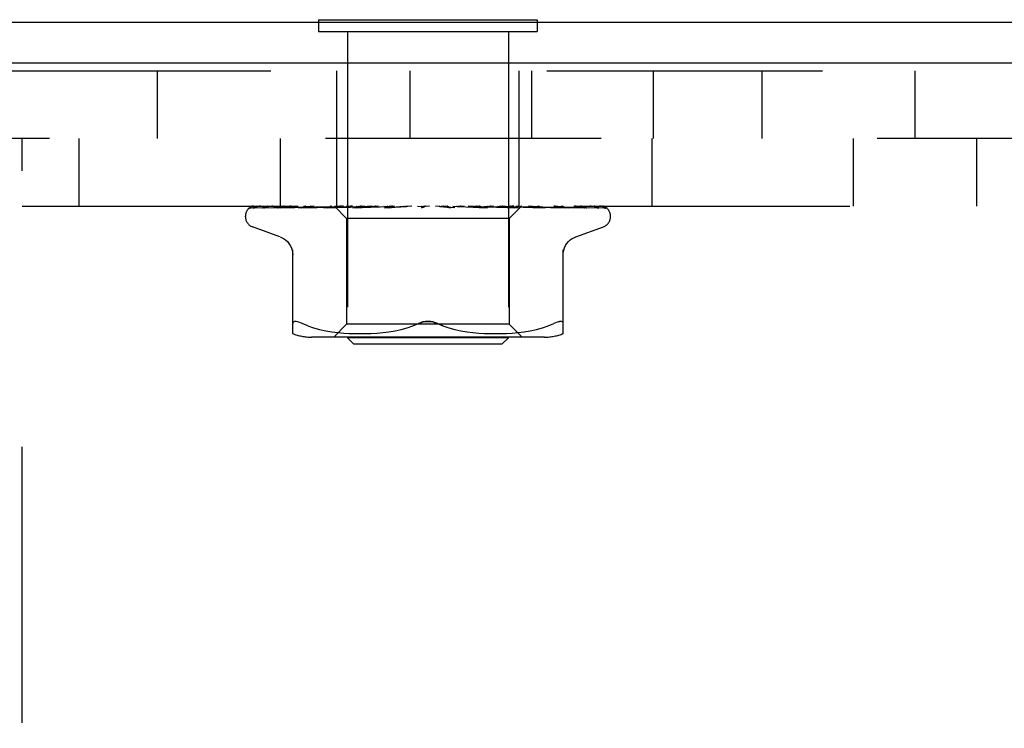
# Model space of a CAD drawing. Header units: inches. Extents: x 0 to 77.3, y 0 to 50.
# Tile 20 of 51: x 42.2 to 43.7, y 31.5 to 32.6. Entities that reach past the tile are written whole.
import ezdxf

# ---------------------------------------------------------------- set-up
doc = ezdxf.new("R2010")
doc.units = ezdxf.units.IN
doc.header["$LTSCALE"] = 4.25
doc.header["$MEASUREMENT"] = 0
doc.linetypes.add('HIDDEN', pattern=[0.2, 0.1, -0.1])
doc.layers.get('0').update_dxf_attribs({"linetype": 'CONTINUOUS'})
doc.layers.add('DEFAULT_2', color=8, linetype='HIDDEN')

msp = doc.modelspace()

# ---------------------------------------------------------------- linework, layer by layer
at = {"color": 3, "linetype": 'Continuous'}
for p, q in [((41.449041, 32.549572), (46.899041, 32.549572)), ((46.901041, 32.486572), (41.449041, 32.486572))]:
    msp.add_line(p, q, dxfattribs=at)
at = {"color": 7, "linetype": 'Continuous'}
for p, q in [((42.625541, 32.553572), (42.625541, 32.549572)), ((42.625541, 32.553572), (42.962541, 32.553572)), ((42.962541, 32.553572), (42.962541, 32.549572))]:
    msp.add_line(p, q, dxfattribs=at)
at = {"layer": 'DEFAULT_2', "color": 8, "linetype": 'HIDDEN'}
for p, q in [((42.625541, 32.549572), (42.625541, 32.535572)), ((42.962541, 32.549572), (42.962541, 32.535572)), ((42.625541, 32.535572), (42.962541, 32.535572)), ((42.670041, 32.535572), (42.670041, 32.063572)), ((42.918041, 32.535572), (42.918041, 32.063572)), ((42.127041, 32.474572), (46.461041, 32.474572)), ((42.377041, 32.474572), (42.377041, 32.370572)), ((42.653541, 32.266572), (42.653541, 32.474572)), ((42.766541, 32.370572), (42.766541, 32.474572)), ((42.934541, 32.266572), (42.934541, 32.474572)), ((42.954137, 32.370572), (42.954137, 32.474572)), ((43.141541, 32.370572), (43.141541, 32.474572)), ((43.309041, 32.370572), (43.309041, 32.474572)), ((43.544444, 32.370572), (43.544444, 32.474572)), ((46.461041, 32.370572), (42.127041, 32.370572)), ((42.169041, 30.620572), (42.169041, 32.370572)), ((42.256341, 32.370572), (42.256341, 32.266572)), ((42.566341, 32.370572), (42.566341, 32.266572)), ((43.139141, 32.370572), (43.139141, 32.266572)), ((43.449141, 32.370572), (43.449141, 32.266572)), ((43.639141, 32.370572), (43.639141, 32.266572)), ((42.169041, 32.266572), (46.419041, 32.266572)), ((42.618796, 32.266572), (42.612797, 32.265957)), ((42.649829, 32.266572), (42.650577, 32.265785)), ((42.667986, 32.266572), (42.670535, 32.266189)), ((42.677881, 32.266572), (42.675618, 32.266189)), ((42.683537, 32.266572), (42.690009, 32.265808)), ((42.696167, 32.266572), (42.69038, 32.265808)), ((42.707332, 32.266572), (42.700464, 32.265965)), ((42.703082, 32.266572), (42.710591, 32.265808)), ((42.71799, 32.266572), (42.711029, 32.265808)), ((42.725914, 32.266572), (42.73419, 32.265808)), ((42.727255, 32.263953), (42.757115, 32.266572)), ((42.742562, 32.266572), (42.734679, 32.265808)), ((42.751208, 32.266572), (42.759951, 32.265808)), ((42.768994, 32.266572), (42.760474, 32.265808)), ((42.778051, 32.266572), (42.786945, 32.265808)), ((42.796332, 32.266572), (42.787482, 32.265808)), ((42.790513, 32.266572), (42.790137, 32.266377)), ((42.835409, 32.263953), (42.805471, 32.266572)), ((42.823587, 32.266572), (42.814728, 32.265808)), ((42.832479, 32.266572), (42.840717, 32.265808)), ((42.849774, 32.266572), (42.841225, 32.265808)), ((42.878896, 32.26456), (42.856129, 32.266572)), ((42.858097, 32.266572), (42.865552, 32.265808)), ((42.873946, 32.266572), (42.866018, 32.265808)), ((42.8814, 32.266572), (42.887802, 32.265808)), ((42.895231, 32.266572), (42.888209, 32.265808)), ((42.901545, 32.266572), (42.906664, 32.265808)), ((42.911312, 32.265964), (42.904582, 32.266572)), ((42.912859, 32.266572), (42.906996, 32.265808)), ((42.938292, 32.266572), (42.919291, 32.247571)), ((42.521475, 32.263929), (42.590309, 32.264929)), ((42.525807, 32.263929), (42.635524, 32.265531)), ((42.527, 32.263929), (42.594278, 32.264929)), ((42.539842, 32.263929), (42.604359, 32.264929)), ((42.542184, 32.263929), (42.625328, 32.265238)), ((42.562821, 32.263911), (42.563077, 32.26393)), ((42.56648, 32.263929), (42.60478, 32.264604)), ((42.590309, 32.264929), (42.650577, 32.265785)), ((42.594661, 32.263929), (42.661547, 32.265238)), ((42.594698, 32.263933), (42.594666, 32.26393)), ((42.599012, 32.263929), (42.647688, 32.26493)), ((42.604359, 32.264929), (42.660765, 32.265785)), ((42.60478, 32.264604), (42.64139, 32.265238)), ((42.625328, 32.265238), (42.660967, 32.265785)), ((42.633474, 32.26393), (42.674742, 32.26493)), ((42.633681, 32.263944), (42.633478, 32.26393)), ((42.641287, 32.264712), (42.633688, 32.263944)), ((42.635289, 32.265531), (42.653121, 32.265785)), ((42.635524, 32.265531), (42.653224, 32.265785)), ((42.638614, 32.26393), (42.664517, 32.264605)), ((42.649922, 32.26556), (42.641287, 32.264712)), ((42.64139, 32.265238), (42.673528, 32.265786)), ((42.65055, 32.265812), (42.668791, 32.247571)), ((42.650571, 32.265791), (42.650554, 32.265808)), ((42.650577, 32.265785), (42.650571, 32.265791)), ((42.653224, 32.265785), (42.653096, 32.265808)), ((42.653122, 32.265785), (42.653197, 32.265808)), ((42.660968, 32.265785), (42.660732, 32.265808)), ((42.660766, 32.265785), (42.660932, 32.265808)), ((42.661547, 32.265238), (42.69008, 32.265786)), ((42.664517, 32.264605), (42.689327, 32.265239)), ((42.670535, 32.266189), (42.673186, 32.265808)), ((42.673529, 32.265785), (42.673186, 32.265808)), ((42.673235, 32.265785), (42.673477, 32.265808)), ((42.675618, 32.266189), (42.673477, 32.265808)), ((42.674742, 32.26493), (42.710699, 32.265786)), ((42.678396, 32.263949), (42.678114, 32.263932)), ((42.678123, 32.263932), (42.734363, 32.265788)), ((42.691393, 32.265147), (42.678401, 32.263949)), ((42.683875, 32.263932), (42.70205, 32.264607)), ((42.689327, 32.265239), (42.711146, 32.265787)), ((42.690457, 32.265785), (42.690009, 32.265808)), ((42.69008, 32.265785), (42.69038, 32.265808)), ((42.700464, 32.265965), (42.691393, 32.265147)), ((42.70205, 32.264607), (42.719496, 32.265242)), ((42.711147, 32.265786), (42.710591, 32.265808)), ((42.7107, 32.265786), (42.711029, 32.265808)), ((42.719496, 32.265242), (42.73487, 32.265788)), ((42.727246, 32.263952), (42.727046, 32.263938)), ((42.727056, 32.263938), (42.760277, 32.265794)), ((42.733259, 32.263943), (42.743042, 32.264617)), ((42.734871, 32.265788), (42.73419, 32.265808)), ((42.734363, 32.265788), (42.734679, 32.265808)), ((42.743042, 32.264617), (42.752489, 32.265251)), ((42.752489, 32.265251), (42.760856, 32.265797)), ((42.760277, 32.265794), (42.760474, 32.265808)), ((42.788348, 32.265471), (42.788261, 32.265401)), ((42.788495, 32.265596), (42.788426, 32.265537)), ((42.813511, 32.265823), (42.818253, 32.265278)), ((42.818253, 32.265278), (42.82354, 32.264646)), ((42.82354, 32.264646), (42.828938, 32.263978)), ((42.840458, 32.265791), (42.852384, 32.265244)), ((42.840995, 32.26579), (42.840717, 32.265808)), ((42.840995, 32.26579), (42.88593, 32.263934)), ((42.852384, 32.265244), (42.865893, 32.26461)), ((42.865404, 32.265787), (42.865776, 32.265791)), ((42.865404, 32.265787), (42.884086, 32.26524)), ((42.865882, 32.265787), (42.865552, 32.265808)), ((42.865776, 32.265791), (42.866018, 32.265808)), ((42.865882, 32.265787), (42.932919, 32.263931)), ((42.865893, 32.26461), (42.879938, 32.263935)), ((42.885642, 32.263953), (42.878896, 32.26456)), ((42.884086, 32.26524), (42.90531, 32.264606)), ((42.885934, 32.263934), (42.88567, 32.263951)), ((42.887708, 32.265786), (42.888209, 32.265808)), ((42.887708, 32.265786), (42.912468, 32.265239)), ((42.888122, 32.265787), (42.887802, 32.265808)), ((42.888121, 32.265786), (42.943687, 32.264604)), ((42.90531, 32.264606), (42.92745, 32.263931)), ((42.906601, 32.265785), (42.906996, 32.265808)), ((42.906601, 32.265786), (42.953214, 32.26493)), ((42.906938, 32.265785), (42.906664, 32.265808)), ((42.906938, 32.265786), (42.95507, 32.264929)), ((42.92013, 32.265145), (42.911312, 32.265964)), ((42.912468, 32.265239), (42.940638, 32.264604)), ((42.932658, 32.263947), (42.92013, 32.265145)), ((42.921412, 32.265785), (42.921701, 32.265808)), ((42.921412, 32.265785), (42.974417, 32.264929)), ((42.921661, 32.265785), (42.921455, 32.265808)), ((42.921662, 32.265785), (42.975792, 32.264929)), ((42.93161, 32.265785), (42.931792, 32.265808)), ((42.931763, 32.265785), (42.931641, 32.265808)), ((42.932918, 32.263931), (42.932665, 32.263947)), ((42.936829, 32.265785), (42.936905, 32.265808)), ((42.936829, 32.265785), (42.996707, 32.264929)), ((42.936881, 32.265785), (42.936854, 32.265808)), ((42.940638, 32.264604), (42.97007, 32.26393)), ((42.943687, 32.264604), (42.974836, 32.26393)), ((42.949223, 32.265531), (43.011742, 32.264603)), ((42.954925, 32.265531), (43.019132, 32.264603)), ((42.95507, 32.264929), (43.010196, 32.263929)), ((42.974693, 32.26394), (42.967542, 32.264709)), ((42.974417, 32.264929), (43.034842, 32.263929)), ((42.974832, 32.26393), (42.974701, 32.263939)), ((42.996992, 32.264929), (43.065073, 32.263929)), ((43.006302, 32.26393), (43.006357, 32.263927)), ((43.010192, 32.26393), (43.010217, 32.263929)), ((43.010217, 32.263929), (43.010286, 32.263924)), ((43.011742, 32.264603), (43.056447, 32.263929)), ((43.043109, 32.26426), (43.065672, 32.263929)), ((43.055598, 32.263942), (43.054393, 32.264611)), ((43.067943, 32.263143), (43.067279, 32.263629)), ((42.512791, 32.250075), (42.512791, 32.250905)), ((42.668791, 32.247571), (42.668791, 32.084548)), ((42.919291, 32.247571), (42.668791, 32.247571)), ((42.919291, 32.247571), (42.919291, 32.084548)), ((43.075291, 32.250075), (43.075291, 32.250905)), ((42.566049, 32.219021), (42.523757, 32.234414)), ((43.022033, 32.219021), (43.064325, 32.234414)), ((42.585708, 32.070064), (42.585708, 32.199286)), ((43.002375, 32.070064), (43.002375, 32.199286)), ((42.608753, 32.081877), (42.600291, 32.085483)), ((42.668791, 32.084548), (42.648791, 32.064548)), ((42.919291, 32.084548), (42.668791, 32.084548)), ((42.770856, 32.081836), (42.779458, 32.085483)), ((42.817226, 32.081836), (42.808625, 32.085483)), ((42.919291, 32.084548), (42.939291, 32.064548)), ((42.979329, 32.081877), (42.987791, 32.085483)), ((42.995094, 32.088393), (42.996913, 32.08879)), ((42.608724, 32.081887), (42.617613, 32.078812)), ((42.617565, 32.078826), (42.626971, 32.076303)), ((42.626918, 32.076316), (42.636526, 32.074301)), ((42.636475, 32.07431), (42.646063, 32.072789)), ((42.646013, 32.072796), (42.655432, 32.071685)), ((42.655376, 32.071691), (42.664359, 32.070921)), ((42.664277, 32.070926), (42.673009, 32.070437)), ((42.672894, 32.070442), (42.681391, 32.070152)), ((42.681246, 32.070155), (42.689702, 32.070068)), ((42.689532, 32.070068), (42.698128, 32.070149)), ((42.697939, 32.070145), (42.706715, 32.070436)), ((42.706516, 32.070427), (42.715602, 32.07094)), ((42.715406, 32.070926), (42.724699, 32.071724)), ((42.724519, 32.071705), (42.734013, 32.072832)), ((42.733859, 32.072811), (42.743404, 32.074334)), ((42.743283, 32.074312), (42.752784, 32.076297)), ((42.752701, 32.076278), (42.762008, 32.078773)), ((42.76196, 32.078758), (42.770877, 32.081844)), ((42.826075, 32.078773), (42.835382, 32.076278)), ((42.835298, 32.076297), (42.844799, 32.074312)), ((42.844679, 32.074334), (42.854224, 32.072811)), ((42.85407, 32.072832), (42.863564, 32.071705)), ((42.863383, 32.071724), (42.872676, 32.070926)), ((42.872481, 32.07094), (42.881566, 32.070427)), ((42.881367, 32.070436), (42.890144, 32.070145)), ((42.889954, 32.070149), (42.898551, 32.070068)), ((42.89838, 32.070068), (42.906836, 32.070155)), ((42.906692, 32.070152), (42.915188, 32.070442)), ((42.915073, 32.070437), (42.923806, 32.070926)), ((42.923723, 32.070921), (42.932706, 32.071691)), ((42.93265, 32.071685), (42.94207, 32.072796)), ((42.94202, 32.072789), (42.951607, 32.07431)), ((42.951556, 32.074301), (42.961164, 32.076316)), ((42.961112, 32.076303), (42.970517, 32.078826)), ((42.970469, 32.078812), (42.979359, 32.081887)), ((42.973634, 32.064548), (42.614449, 32.064548)), ((42.680041, 32.053572), (42.670041, 32.063572)), ((42.918041, 32.063572), (42.670041, 32.063572)), ((42.908041, 32.053572), (42.918041, 32.063572)), ((42.908041, 32.053572), (42.680041, 32.053572))]:
    msp.add_line(p, q, dxfattribs=at)
for points in [[(42.5255, 32.266572), (42.523978, 32.266115), (42.522668, 32.265644), (42.521435, 32.265118), (42.520254, 32.264523), (42.519105, 32.263819), (42.517978, 32.262952), (42.517134, 32.262127)], [(42.524001, 32.266572), (42.523664, 32.266447), (42.523241, 32.266278), (42.522829, 32.266101), (42.522428, 32.265916), (42.52204, 32.265724), (42.521663, 32.265528), (42.5213, 32.265327), (42.52095, 32.265123), (42.520614, 32.264916), (42.520291, 32.264709), (42.519981, 32.264501), (42.519684, 32.264293), (42.519402, 32.264086), (42.519134, 32.263882), (42.518882, 32.263682), (42.518644, 32.263486), (42.518422, 32.263297), (42.518217, 32.263117), (42.518029, 32.262946), (42.517856, 32.262786), (42.517705, 32.262643), (42.517582, 32.262523)], [(42.535795, 32.266572), (42.534146, 32.266257), (42.532195, 32.265846), (42.530326, 32.265416), (42.528538, 32.264966), (42.526828, 32.264495), (42.525202, 32.264001), (42.524097, 32.263637)], [(42.530941, 32.266572), (42.530284, 32.266331), (42.529568, 32.266038), (42.528885, 32.265729), (42.52824, 32.265412), (42.527633, 32.265092), (42.527065, 32.264775), (42.526543, 32.26447), (42.526068, 32.264181), (42.525311, 32.26371)], [(42.555238, 32.266572), (42.553408, 32.266312), (42.55079, 32.265918), (42.548216, 32.265507), (42.545691, 32.265082), (42.543216, 32.264641), (42.540796, 32.264185), (42.539114, 32.263853)], [(42.547313, 32.266572), (42.546682, 32.266345), (42.545952, 32.266056), (42.545251, 32.265753), (42.544585, 32.265445), (42.543954, 32.265139), (42.543364, 32.264842), (42.542338, 32.264314)], [(42.58323, 32.266572), (42.581175, 32.266334), (42.577946, 32.265945), (42.574716, 32.265539), (42.571495, 32.265119), (42.568283, 32.264685), (42.565085, 32.264237), (42.56283, 32.263911)], [(42.572529, 32.266572), (42.572294, 32.266489), (42.571391, 32.266145), (42.570537, 32.265786), (42.569749, 32.265433), (42.568365, 32.264788)], [(42.605675, 32.266572), (42.605144, 32.266373), (42.604311, 32.266034), (42.603515, 32.265688), (42.60204, 32.26502)], [(42.645543, 32.266572), (42.645389, 32.266511), (42.644543, 32.266157), (42.643722, 32.265787)], [(42.660665, 32.266572), (42.658245, 32.266349), (42.649922, 32.26556)], [(42.650081, 32.266572), (42.650149, 32.26638), (42.65025, 32.266189), (42.650385, 32.265998), (42.650554, 32.265808)], [(42.65095, 32.266572), (42.651439, 32.26638), (42.651959, 32.266189), (42.652511, 32.265998), (42.653096, 32.265808)], [(42.651803, 32.266572), (42.652167, 32.266298), (42.652479, 32.266082), (42.652743, 32.265923), (42.652953, 32.265823), (42.653104, 32.265785), (42.653122, 32.265785)], [(42.653066, 32.266572), (42.653217, 32.266298), (42.653308, 32.266082), (42.653342, 32.265923), (42.653317, 32.265823), (42.653224, 32.265785)], [(42.654414, 32.266572), (42.654059, 32.26638), (42.653738, 32.266189), (42.653451, 32.265998), (42.653197, 32.265808)], [(42.656992, 32.266572), (42.657883, 32.26638), (42.658803, 32.266189), (42.659753, 32.265998), (42.660732, 32.265808)], [(42.658918, 32.266572), (42.659371, 32.266298), (42.659779, 32.266082), (42.660145, 32.265923), (42.660463, 32.265823), (42.660724, 32.265785), (42.660766, 32.265785)], [(42.663794, 32.266572), (42.663029, 32.26638), (42.662297, 32.266189), (42.661598, 32.265998), (42.660932, 32.265808)], [(42.661399, 32.266572), (42.661433, 32.266298), (42.661407, 32.266082), (42.661321, 32.265923), (42.661179, 32.265823), (42.660968, 32.265785)], [(42.670917, 32.266572), (42.671442, 32.266298), (42.671931, 32.266082), (42.672387, 32.265923), (42.672802, 32.265823), (42.673163, 32.265785), (42.673235, 32.265785)], [(42.674526, 32.266572), (42.674442, 32.266298), (42.674299, 32.266082), (42.674097, 32.265923), (42.673842, 32.265823), (42.673529, 32.265785)], [(42.687367, 32.266572), (42.687945, 32.266298), (42.688496, 32.266082), (42.689026, 32.265923), (42.689522, 32.265823), (42.689971, 32.265785), (42.69008, 32.265785)], [(42.69067, 32.266572), (42.690027, 32.266278), (42.689359, 32.26595)], [(42.691973, 32.266572), (42.691773, 32.266298), (42.69152, 32.266082), (42.691209, 32.265923), (42.69085, 32.265823), (42.690457, 32.265785)], [(42.707671, 32.266572), (42.708282, 32.266298), (42.708876, 32.266082), (42.70946, 32.265923), (42.71002, 32.265823), (42.710541, 32.265785), (42.7107, 32.265786)], [(42.713108, 32.266572), (42.712801, 32.266298), (42.712445, 32.266082), (42.712037, 32.265923), (42.711587, 32.265823), (42.711147, 32.265786)], [(42.731097, 32.266572), (42.731719, 32.266298), (42.732335, 32.266082), (42.732951, 32.265923), (42.733554, 32.265823), (42.734128, 32.265785), (42.734363, 32.265788)], [(42.737169, 32.266572), (42.736765, 32.266298), (42.73632, 32.266082), (42.735829, 32.265923), (42.735305, 32.265823), (42.734871, 32.265788)], [(42.739369, 32.266572), (42.73911, 32.266433), (42.738602, 32.266145), (42.737608, 32.265555)], [(42.756798, 32.266572), (42.757408, 32.266298), (42.758023, 32.266082), (42.758651, 32.265923), (42.759275, 32.265823), (42.759881, 32.265785), (42.760277, 32.265794)], [(42.763285, 32.266572), (42.762799, 32.266298), (42.762281, 32.266082), (42.761725, 32.265923), (42.761145, 32.265823), (42.760857, 32.265797)], [(42.783846, 32.266572), (42.784421, 32.266298), (42.785013, 32.266082), (42.785629, 32.265923), (42.786252, 32.265823), (42.786868, 32.265785), (42.787482, 32.265808)], [(42.790137, 32.266377), (42.789962, 32.266298), (42.78939, 32.266082), (42.788789, 32.265923), (42.788174, 32.265823), (42.787562, 32.265785), (42.786945, 32.265808)], [(42.787762, 32.265032), (42.788057, 32.265227), (42.788446, 32.26547), (42.788852, 32.265709), (42.789278, 32.265944), (42.789725, 32.266177), (42.790137, 32.266377)], [(42.789701, 32.266572), (42.789453, 32.266403), (42.789253, 32.266254), (42.789087, 32.26612), (42.788968, 32.266019), (42.788882, 32.265943), (42.788826, 32.265892)], [(42.811261, 32.266572), (42.811782, 32.266298), (42.81233, 32.266082), (42.812911, 32.265923), (42.813511, 32.265823)], [(42.817868, 32.266572), (42.817273, 32.266298), (42.816667, 32.266082), (42.816042, 32.265923), (42.815416, 32.265823), (42.814802, 32.265785), (42.814196, 32.265808)], [(42.829025, 32.263968), (42.828599, 32.26403), (42.827935, 32.264184), (42.827296, 32.264398), (42.826717, 32.264646), (42.826193, 32.264913), (42.825728, 32.265184), (42.825306, 32.265452), (42.824913, 32.265716), (42.824538, 32.265973), (42.82417, 32.266222), (42.823784, 32.266469), (42.823614, 32.266572)], [(42.838055, 32.266572), (42.838502, 32.266298), (42.838985, 32.266082), (42.839511, 32.265923), (42.840066, 32.265823), (42.840458, 32.26579)], [(42.844362, 32.266572), (42.843744, 32.266298), (42.843126, 32.266082), (42.842501, 32.265923), (42.841885, 32.265823), (42.841292, 32.265785), (42.840995, 32.26579)], [(42.863257, 32.266572), (42.863585, 32.266317), (42.863952, 32.266112), (42.864361, 32.265954), (42.864804, 32.265847), (42.865275, 32.265793), (42.865404, 32.265787)], [(42.869038, 32.266572), (42.868419, 32.266298), (42.867811, 32.266082), (42.867208, 32.265923), (42.866624, 32.265823), (42.866074, 32.265785), (42.865882, 32.265787)], [(42.879956, 32.263935), (42.879356, 32.263994), (42.878683, 32.26413), (42.87798, 32.264339), (42.877291, 32.2646), (42.876621, 32.264899), (42.875982, 32.265215), (42.875369, 32.265539), (42.874772, 32.265862), (42.874178, 32.26618), (42.873573, 32.266487), (42.873396, 32.266572)], [(42.885958, 32.266572), (42.886213, 32.266298), (42.886519, 32.266082), (42.88688, 32.265923), (42.887286, 32.265823), (42.887708, 32.265786)], [(42.891003, 32.266572), (42.890401, 32.266297), (42.889826, 32.266081), (42.889273, 32.265923), (42.888749, 32.265824), (42.88826, 32.265786), (42.888122, 32.265787)], [(42.905337, 32.266572), (42.90548, 32.266298), (42.905678, 32.266082), (42.905936, 32.265923), (42.906245, 32.265823), (42.906601, 32.265785)], [(42.909463, 32.266572), (42.908909, 32.266298), (42.908387, 32.266082), (42.907891, 32.265923), (42.907434, 32.265823), (42.907026, 32.265785), (42.906938, 32.265785)], [(42.917805, 32.266572), (42.918765, 32.26638), (42.919694, 32.266189), (42.92059, 32.265998), (42.921455, 32.265808)], [(42.923572, 32.265164), (42.922092, 32.265872), (42.921342, 32.266222), (42.920533, 32.266572)], [(42.920693, 32.266572), (42.920719, 32.266298), (42.920803, 32.266082), (42.920948, 32.265923), (42.921148, 32.265823), (42.921412, 32.265785)], [(42.923752, 32.266572), (42.923261, 32.266298), (42.922811, 32.266082), (42.922397, 32.265923), (42.922029, 32.265823), (42.921717, 32.265785), (42.921661, 32.265785)], [(42.926192, 32.266572), (42.925111, 32.26638), (42.924002, 32.266189), (42.922866, 32.265998), (42.921701, 32.265808)], [(42.929592, 32.266572), (42.930154, 32.26638), (42.930683, 32.266189), (42.931179, 32.265998), (42.931641, 32.265808)], [(42.931472, 32.266572), (42.93138, 32.266298), (42.931346, 32.266082), (42.931373, 32.265923), (42.931457, 32.265823), (42.93161, 32.265785)], [(42.933352, 32.266572), (42.932943, 32.266298), (42.932581, 32.266082), (42.932264, 32.265923), (42.931999, 32.265823), (42.931792, 32.265785), (42.931763, 32.265785)], [(42.934748, 32.266572), (42.934056, 32.26638), (42.933332, 32.266189), (42.932578, 32.265998), (42.931792, 32.265808)], [(42.93648, 32.266572), (42.936624, 32.26638), (42.936734, 32.266189), (42.936811, 32.265998), (42.936854, 32.265808)], [(42.937283, 32.266572), (42.937077, 32.266298), (42.936927, 32.266082), (42.936834, 32.265923), (42.936799, 32.265823), (42.936823, 32.265785), (42.936829, 32.265785)], [(42.937918, 32.266572), (42.937604, 32.266298), (42.937344, 32.266082), (42.937135, 32.265923), (42.936982, 32.265823), (42.936889, 32.265785), (42.936881, 32.265785)], [(42.93822, 32.266572), (42.93794, 32.26638), (42.937628, 32.266189), (42.937283, 32.265998), (42.936905, 32.265808)], [(42.967542, 32.264709), (42.963422, 32.26514), (42.959355, 32.265557), (42.955343, 32.26596), (42.94905, 32.266572)], [(42.965237, 32.265732), (42.964472, 32.266069), (42.963683, 32.266396), (42.963227, 32.266572)], [(43.010277, 32.263925), (43.007757, 32.264249), (43.004205, 32.264696), (43.000659, 32.265129), (42.997125, 32.265547), (42.993604, 32.265952), (42.990105, 32.26634), (42.987943, 32.266572)], [(43.006357, 32.263927), (43.006351, 32.263928), (43.006225, 32.263953), (43.005948, 32.264029), (43.005532, 32.264173), (43.005006, 32.264382), (43.004407, 32.264641), (43.003744, 32.26494), (43.003033, 32.265266), (43.002272, 32.265611), (43.001445, 32.265971), (43.000565, 32.266327), (42.999902, 32.266572)], [(43.038181, 32.26389), (43.036206, 32.264218), (43.033389, 32.264668), (43.030535, 32.265105), (43.027652, 32.265527), (43.02474, 32.265934), (43.021806, 32.266325), (43.019863, 32.266572)], [(43.032674, 32.265111), (43.031991, 32.265434), (43.031264, 32.265764), (43.030498, 32.26609), (43.029695, 32.266402), (43.029217, 32.266572)], [(43.057564, 32.263785), (43.056178, 32.264126), (43.054162, 32.264592), (43.052073, 32.265042), (43.049918, 32.265475), (43.047696, 32.265892), (43.045409, 32.266292), (43.043682, 32.266572)], [(43.054393, 32.264611), (43.053897, 32.264881), (43.053365, 32.265159), (43.052802, 32.265442), (43.05221, 32.265723), (43.05159, 32.265999), (43.050944, 32.266264), (43.050273, 32.266514), (43.050106, 32.266572)], [(43.068393, 32.263241), (43.067517, 32.263685), (43.066218, 32.264264), (43.064843, 32.264797), (43.06339, 32.265291), (43.061853, 32.265755), (43.060221, 32.266191), (43.058597, 32.266572)], [(43.067279, 32.263629), (43.066933, 32.263876), (43.066537, 32.264148), (43.066101, 32.264437), (43.065625, 32.264737), (43.065112, 32.265042), (43.064564, 32.265348), (43.063982, 32.26565), (43.063368, 32.265944), (43.062722, 32.266225), (43.062047, 32.266488), (43.061814, 32.266572)], [(43.066231, 32.265737), (43.066095, 32.265805), (43.065223, 32.266202), (43.064254, 32.266572)], [(42.517582, 32.262523), (42.517316, 32.262264), (42.517305, 32.262253), (42.517327, 32.262273), (42.51739, 32.262332), (42.517514, 32.26244), (42.517676, 32.262574), (42.517867, 32.26272), (42.518081, 32.26287), (42.51831, 32.263017), (42.518555, 32.263159), (42.518816, 32.263294), (42.519091, 32.263421), (42.519381, 32.263537), (42.519683, 32.263641), (42.519995, 32.26373), (42.520316, 32.263805), (42.520646, 32.263862), (42.520982, 32.263903), (42.521322, 32.263925), (42.521478, 32.263929)], [(42.524106, 32.263641), (42.524163, 32.26366), (42.524654, 32.263795), (42.525233, 32.263892), (42.525812, 32.263929)], [(42.524967, 32.2635), (42.524937, 32.263483), (42.524932, 32.26348), (42.525052, 32.263536), (42.525294, 32.263632), (42.525652, 32.263744), (42.526105, 32.263845), (42.526626, 32.263912), (42.527001, 32.263929)], [(42.525311, 32.26371), (42.525063, 32.263558), (42.524967, 32.2635)], [(42.539113, 32.263855), (42.539384, 32.263898), (42.539847, 32.263929)], [(42.541305, 32.263815), (42.541274, 32.263803), (42.541328, 32.26382), (42.541516, 32.263864), (42.541839, 32.26391), (42.542182, 32.263929)], [(42.542338, 32.264314), (42.541922, 32.264103), (42.541586, 32.26394), (42.541361, 32.263838), (42.541305, 32.263815)], [(42.563072, 32.263929), (42.640268, 32.265238), (42.657824, 32.265531), (42.673234, 32.265786)], [(42.566618, 32.264026), (42.56649, 32.263981), (42.566304, 32.263925), (42.56625, 32.263912), (42.566334, 32.263923), (42.566478, 32.26393)], [(42.568365, 32.264788), (42.567772, 32.264514), (42.567241, 32.264277), (42.566805, 32.264097), (42.566618, 32.264026)], [(42.612797, 32.265957), (42.609014, 32.265553), (42.605197, 32.265135), (42.601347, 32.264704), (42.594707, 32.263934)], [(42.60204, 32.26502), (42.601361, 32.264718), (42.600733, 32.264453), (42.600164, 32.264233), (42.599688, 32.264075), (42.599327, 32.26398), (42.599099, 32.263939), (42.599012, 32.26393), (42.59901, 32.26393)], [(42.643722, 32.265787), (42.642132, 32.265051), (42.641372, 32.264717), (42.640644, 32.264426), (42.63998, 32.264197), (42.6394, 32.26404), (42.638935, 32.263957), (42.638612, 32.263931)], [(42.647688, 32.26493), (42.677605, 32.265531), (42.690456, 32.265786)], [(42.689359, 32.26595), (42.688007, 32.265271), (42.687309, 32.264937), (42.686592, 32.264624), (42.685876, 32.264352), (42.685171, 32.264137), (42.684524, 32.264), (42.683973, 32.263938), (42.683863, 32.263933)], [(42.737608, 32.265555), (42.737092, 32.265258), (42.736545, 32.264963), (42.735956, 32.264679), (42.735331, 32.26442), (42.734668, 32.264199), (42.734002, 32.26404), (42.733365, 32.263953), (42.733219, 32.263942)], [(42.760857, 32.265797), (42.760556, 32.265785), (42.759952, 32.265808)], [(42.787751, 32.265025), (42.787417, 32.264815), (42.787009, 32.264593), (42.786542, 32.264383), (42.786021, 32.264199), (42.785451, 32.264054), (42.784854, 32.263962), (42.784262, 32.263929), (42.783676, 32.263953)], [(42.788165, 32.265325), (42.788059, 32.265244), (42.787941, 32.265157), (42.787809, 32.265064), (42.787751, 32.265024)], [(42.78874, 32.265809), (42.788703, 32.26578), (42.788619, 32.265706), (42.788486, 32.26559), (42.788302, 32.265435), (42.788063, 32.265247), (42.787762, 32.265032)], [(42.788826, 32.265892), (42.788702, 32.265779), (42.788658, 32.265739), (42.788609, 32.265696)], [(42.813511, 32.265823), (42.814114, 32.265785), (42.814728, 32.265808)], [(42.840458, 32.26579), (42.840635, 32.265785), (42.841225, 32.265808)], [(42.927459, 32.263931), (42.927332, 32.263937), (42.926883, 32.263988), (42.926333, 32.264102), (42.925703, 32.264286), (42.925021, 32.264533), (42.924303, 32.264831), (42.923572, 32.265164)], [(42.931611, 32.265785), (43.010607, 32.264603), (43.033136, 32.26426), (43.054672, 32.263929)], [(42.953214, 32.26493), (42.988878, 32.26426), (43.0063, 32.263929)], [(42.970072, 32.26393), (42.969881, 32.263946), (42.969566, 32.263998), (42.969137, 32.264106), (42.968614, 32.264274), (42.968016, 32.2645), (42.967371, 32.264768), (42.966686, 32.265072), (42.965237, 32.265732)], [(42.975792, 32.264929), (43.017372, 32.26426), (43.03773, 32.263929)], [(43.035345, 32.263878), (43.035351, 32.263876), (43.035282, 32.263898), (43.035088, 32.263971), (43.034776, 32.264104), (43.034365, 32.264293), (43.03387, 32.264529), (43.032674, 32.265111)], [(43.034844, 32.263929), (43.035096, 32.263916), (43.035294, 32.263888), (43.035345, 32.263878)], [(43.037725, 32.263929), (43.037977, 32.263916), (43.038188, 32.26389)], [(43.054671, 32.263929), (43.055114, 32.263904), (43.055561, 32.263836), (43.055876, 32.263757), (43.055998, 32.263718)], [(43.055998, 32.263718), (43.056054, 32.263698), (43.056102, 32.263679), (43.056035, 32.263711), (43.055862, 32.2638), (43.055598, 32.263942)], [(43.056442, 32.263929), (43.056878, 32.263905), (43.05736, 32.263833), (43.057568, 32.263786)], [(43.065071, 32.263929), (43.065501, 32.263908), (43.066098, 32.263828), (43.066647, 32.263698), (43.067125, 32.263539), (43.067509, 32.263375), (43.067788, 32.263231), (43.067946, 32.263138), (43.067978, 32.263117)], [(43.065668, 32.263929), (43.0663, 32.263888), (43.066905, 32.263786), (43.067467, 32.263633), (43.06797, 32.263444), (43.068401, 32.263237)], [(43.067978, 32.263117), (43.067995, 32.263106), (43.067943, 32.263143)], [(42.566517, 32.218851), (42.568434, 32.218074), (42.571694, 32.216363), (42.574731, 32.214242), (42.577493, 32.21173), (42.579926, 32.208873), (42.581973, 32.205719), (42.583597, 32.202331), (42.584771, 32.198777), (42.585475, 32.195114), (42.585708, 32.191443)], [(43.002375, 32.191443), (43.002608, 32.195114), (43.003312, 32.198777), (43.004485, 32.202331), (43.006109, 32.205719), (43.008156, 32.208873), (43.010589, 32.21173), (43.013352, 32.214242), (43.016388, 32.216363), (43.019648, 32.218074), (43.021566, 32.218851)], [(42.600291, 32.085483), (42.597533, 32.086745), (42.595093, 32.087717), (42.592988, 32.088393), (42.59117, 32.08879), (42.589615, 32.088924), (42.588305, 32.08879), (42.587235, 32.088393), (42.586422, 32.087717), (42.585894, 32.086745), (42.585708, 32.085483)], [(42.779458, 32.085483), (42.781833, 32.08653), (42.784268, 32.08739), (42.786744, 32.088066), (42.789221, 32.08855), (42.791658, 32.088834), (42.794041, 32.088921)], [(42.794041, 32.088921), (42.792133, 32.088863), (42.790211, 32.088687), (42.788275, 32.088387), (42.786364, 32.087978), (42.784509, 32.087464), (42.782727, 32.086865), (42.781045, 32.086208), (42.779458, 32.085483)], [(42.808625, 32.085483), (42.807368, 32.086062), (42.806044, 32.086605), (42.804647, 32.087116), (42.803194, 32.087579), (42.801696, 32.087983), (42.800165, 32.088322), (42.79861, 32.088586), (42.797056, 32.088776), (42.795535, 32.088887), (42.794041, 32.088921)], [(42.794041, 32.088921), (42.796428, 32.088833), (42.798866, 32.088549), (42.801343, 32.088065), (42.803818, 32.087389), (42.806252, 32.086529), (42.808625, 32.085483)], [(42.808625, 32.085483), (42.817205, 32.081844), (42.826123, 32.078758)], [(42.995094, 32.088393), (42.992989, 32.087717), (42.99055, 32.086745), (42.987791, 32.085483)], [(43.002375, 32.085483), (43.002188, 32.086745), (43.001661, 32.087717), (43.000847, 32.088393), (42.999777, 32.08879), (42.998467, 32.088924), (42.996913, 32.08879)]]:
    msp.add_lwpolyline(points, dxfattribs=at)
for centre, radius, start, end in [((42.529458, 32.250905), 0.016667, 137.764659, 180), ((43.058625, 32.250905), 0.016667, 0, 62.851231), ((42.529458, 32.250075), 0.016667, 180, 250), ((43.058625, 32.250075), 0.016667, 290, 360), ((42.614449, 32.142125), 0.077578, 247.923935, 270), ((42.973634, 32.142125), 0.077578, 270, 292.076065)]:
    msp.add_arc(centre, radius, start, end, dxfattribs=at)

doc.saveas('drawing.dxf')
